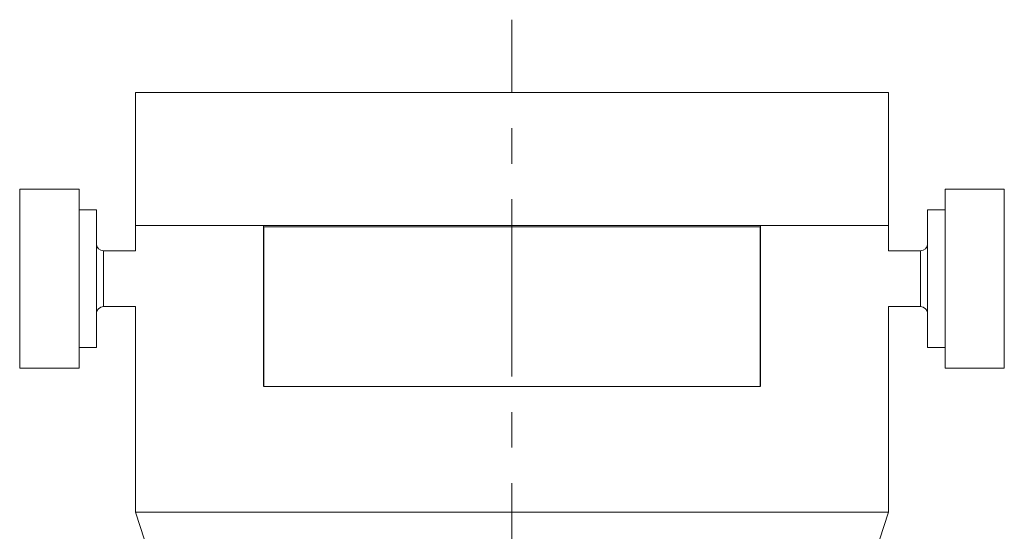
# Model space of a CAD drawing. Header units: inches. Extents: x 1 to 19.9, y 2.6 to 16.1.
# Tile 34 of 70: x 9.9 to 12.7, y 4.6 to 6. Entities that reach past the tile are written whole.
import ezdxf

# ---------------------------------------------------------------- set-up
doc = ezdxf.new("R2010")
doc.units = ezdxf.units.IN
doc.header["$MEASUREMENT"] = 0
doc.linetypes.add('CENTERX2', pattern=[0.8, 0.5, -0.1, 0.1, -0.1])
doc.layers.add('SLD-0', color=7, linetype='Continuous')

msp = doc.modelspace()

# ---------------------------------------------------------------- linework, layer by layer
at = {"color": 7, "linetype": 'Continuous', "lineweight": 15}
for p, q in [((10.2668, 5.8406), (10.2668, 5.4656)), ((10.2668, 5.8406), (12.3918, 5.8406)), ((12.3918, 5.4656), (12.3918, 5.8406)), ((10.1077, 5.5676), (9.9404, 5.5676)), ((9.9404, 5.5676), (9.9404, 5.0637)), ((10.1077, 5.0637), (10.1077, 5.5676)), ((12.7183, 5.5676), (12.551, 5.5676)), ((12.551, 5.5676), (12.551, 5.0637)), ((12.7183, 5.0637), (12.7183, 5.5676)), ((10.1569, 5.5099), (10.1077, 5.5099)), ((10.1569, 5.5099), (10.1569, 5.1213)), ((12.551, 5.5099), (12.5018, 5.5099)), ((12.5018, 5.1213), (12.5018, 5.5099)), ((10.2668, 5.4656), (10.2668, 5.3944)), ((10.2668, 5.4656), (12.3918, 5.4656)), ((10.2668, 5.4656), (10.6283, 5.4656)), ((10.6283, 5.0116), (10.6283, 5.4656)), ((10.6293, 5.4616), (10.6293, 5.0116)), ((10.6293, 5.4616), (12.0293, 5.4616)), ((12.0293, 5.4616), (12.0293, 5.0116)), ((12.0303, 5.4656), (12.0303, 5.0116)), ((12.0303, 5.4656), (12.3918, 5.4656)), ((12.3918, 5.3944), (12.3918, 5.4656)), ((10.2668, 5.3944), (10.1766, 5.3944)), ((10.1766, 5.2878), (10.1766, 5.3944)), ((12.4821, 5.3944), (12.3918, 5.3944)), ((12.4821, 5.3944), (12.4821, 5.2369)), ((10.6293, 5.3747), (10.6283, 5.3757)), ((12.0303, 5.3757), (12.0293, 5.3747)), ((10.1766, 5.2369), (10.1766, 5.2878)), ((10.6283, 5.2556), (10.6293, 5.2566)), ((12.0293, 5.2566), (12.0303, 5.2556)), ((10.1766, 5.2369), (10.2668, 5.2369)), ((10.2668, 5.2369), (10.2668, 4.658)), ((12.3918, 5.2369), (12.4821, 5.2369)), ((12.3918, 4.658), (12.3918, 5.2369)), ((10.1077, 5.1213), (10.1569, 5.1213)), ((12.5018, 5.1213), (12.551, 5.1213)), ((9.9404, 5.0637), (10.1077, 5.0637)), ((12.551, 5.0637), (12.7183, 5.0637)), ((10.6293, 5.0116), (12.0293, 5.0116)), ((10.2668, 4.658), (10.3293, 4.4656)), ((12.3918, 4.658), (10.2668, 4.658)), ((12.3293, 4.4656), (12.3918, 4.658))]:
    msp.add_line(p, q, dxfattribs=at)
for centre, start, end in [((10.1766, 5.4141), 180, 270), ((12.4821, 5.4141), 270, 0), ((10.1766, 5.2172), 90, 180), ((12.4821, 5.2172), 0, 90)]:
    msp.add_arc(centre, 0.0197, start, end, dxfattribs=at)
at = {"layer": 'SLD-0', "color": 7, "linetype": 'CENTERX2', "lineweight": 0}
msp.add_line((11.3293, 2.6395), (11.3293, 6.0456), dxfattribs=at)

doc.saveas('drawing.dxf')
